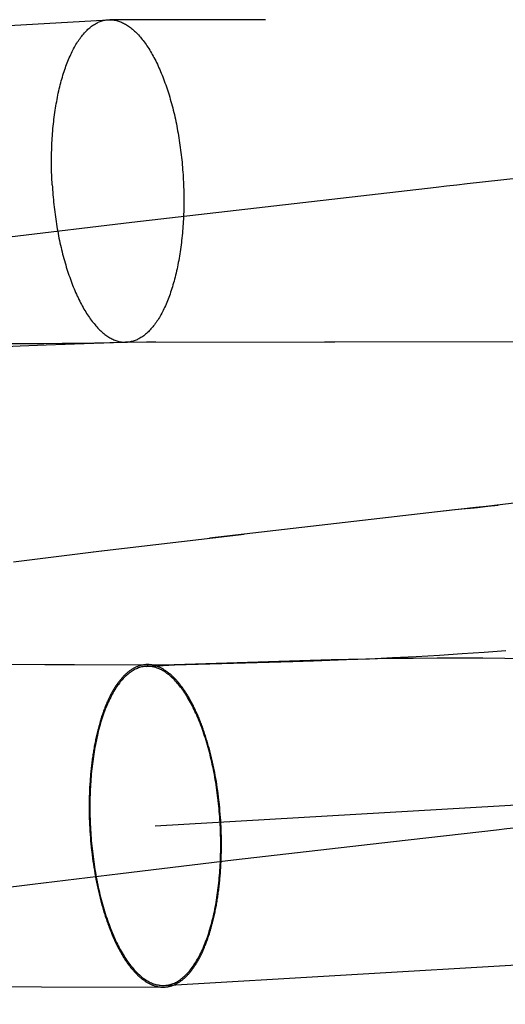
# Model space of a CAD drawing. Header units: inches. Extents: x 0 to 215, y 0 to 139.
# Tile 77 of 112: x 125.853 to 125.9116, y 48.9383 to 49.0572. Entities that reach past the tile are written whole.
import ezdxf

# ---------------------------------------------------------------- set-up
doc = ezdxf.new("R2010")
doc.units = ezdxf.units.IN
doc.header["$LTSCALE"] = 11.804375
doc.header["$MEASUREMENT"] = 0
doc.linetypes.add('HIDDEN', pattern=[0.2, 0.1, -0.1])
doc.layers.add('DEFAULT_2', color=8, linetype='HIDDEN')

msp = doc.modelspace()

# ---------------------------------------------------------------- linework, layer by layer
at = {"layer": 'DEFAULT_2', "color": 8, "linetype": 'HIDDEN'}
for p, q in [((125.90139, 50.74674), (125.90139, 47.27758)), ((125.37478, 49.02864), (125.86366, 49.05717)), ((125.86366, 49.05717), (125.86385, 49.05718)), ((125.86611, 49.05718), (125.86385, 49.05718)), ((125.88265, 49.05718), (125.86611, 49.05718)), ((125.86649, 49.03269), (125.85172, 49.03092)), ((125.85147, 49.01808), (125.85383, 49.01808)), ((125.85383, 49.01808), (125.85588, 49.01809)), ((125.85588, 49.01809), (125.85809, 49.01811)), ((125.86074, 49.01806), (125.85617, 49.01789)), ((125.85809, 49.01811), (125.86019, 49.01814)), ((125.86019, 49.01814), (125.86567, 49.01824)), ((125.86548, 49.01822), (125.86074, 49.01806)), ((125.86576, 49.01823), (125.86548, 49.01822)), ((125.86567, 49.01824), (125.86583, 49.01825)), ((125.86574, 49.01823), (125.95692, 49.01844)), ((125.86574, 49.01823), (125.86593, 49.01824)), ((125.86586, 49.01824), (125.86578, 49.01823)), ((125.86591, 49.01824), (125.86587, 49.01824)), ((125.86593, 49.01824), (125.86592, 49.01824)), ((125.86593, 49.01825), (125.86598, 49.01824)), ((125.86941, 49.01824), (125.86826, 49.01824)), ((125.891, 49.01826), (125.88977, 49.01826)), ((125.85302, 49.01776), (125.84975, 49.01761)), ((125.85617, 49.01789), (125.85302, 49.01776)), ((125.86183, 48.99293), (125.88006, 48.99507)), ((125.85223, 48.99174), (125.86286, 48.99304)), ((125.86934, 48.95984), (126.40722, 48.99123)), ((125.89475, 48.97998), (125.89058, 48.97988)), ((125.89244, 48.97992), (125.89519, 48.98003)), ((125.8976, 48.98004), (125.89475, 48.97998)), ((125.89519, 48.98003), (125.89799, 48.98016)), ((125.90049, 48.98007), (125.8976, 48.98004)), ((125.89799, 48.98016), (125.90083, 48.98031)), ((125.90337, 48.98009), (125.90049, 48.98007)), ((125.90083, 48.98031), (125.90364, 48.98047)), ((125.90618, 48.9801), (125.90337, 48.98009)), ((125.90364, 48.98047), (125.90639, 48.98064)), ((125.90891, 48.98009), (125.90618, 48.9801)), ((125.90639, 48.98064), (125.90907, 48.98083)), ((125.91154, 48.98006), (125.90891, 48.98009)), ((125.90907, 48.98083), (125.91167, 48.98102)), ((125.91407, 48.98002), (125.91154, 48.98006)), ((125.84628, 48.9794), (125.85957, 48.97934)), ((125.856, 48.97934), (125.87166, 48.9793)), ((125.86822, 48.9791), (125.87166, 48.9793)), ((125.87166, 48.9793), (125.87162, 48.9793)), ((125.89058, 48.97988), (125.87166, 48.9793)), ((125.87166, 48.9793), (125.88593, 48.97969)), ((125.88593, 48.97969), (125.88846, 48.97977)), ((125.88846, 48.97977), (125.89244, 48.97992)), ((125.87047, 48.94058), (126.40834, 48.97197)), ((125.87651, 48.96629), (125.87644, 48.96665)), ((125.87658, 48.96593), (125.87651, 48.96629)), ((125.87664, 48.96557), (125.87658, 48.96593)), ((125.86141, 48.96449), (125.86139, 48.96412)), ((125.86143, 48.96486), (125.86141, 48.96449)), ((125.86146, 48.96523), (125.86143, 48.96486)), ((125.87671, 48.9652), (125.87664, 48.96557)), ((125.87677, 48.96483), (125.87671, 48.9652)), ((125.87682, 48.96446), (125.87677, 48.96483)), ((125.86137, 48.96337), (125.86136, 48.963)), ((125.86138, 48.96375), (125.86137, 48.96337)), ((125.86139, 48.96412), (125.86138, 48.96375)), ((125.87688, 48.96409), (125.87682, 48.96446)), ((125.87693, 48.96372), (125.87688, 48.96409)), ((125.87697, 48.96334), (125.87693, 48.96372)), ((125.86136, 48.963), (125.86135, 48.96262)), ((125.86135, 48.96262), (125.86135, 48.96224)), ((125.86135, 48.96224), (125.86135, 48.96186)), ((125.87708, 48.9624), (125.87704, 48.96277)), ((125.87712, 48.96202), (125.87708, 48.9624)), ((125.86135, 48.96186), (125.86136, 48.96148)), ((125.86136, 48.96148), (125.86136, 48.9611)), ((125.86136, 48.9611), (125.86137, 48.96072)), ((125.87715, 48.96164), (125.87712, 48.96202)), ((125.87718, 48.96126), (125.87715, 48.96164)), ((125.87721, 48.96087), (125.87718, 48.96126)), ((125.86137, 48.96072), (125.86139, 48.96033)), ((125.86139, 48.96033), (125.8614, 48.95995)), ((125.8614, 48.95995), (125.86142, 48.95957)), ((125.87724, 48.96049), (125.87721, 48.96087)), ((125.87726, 48.96011), (125.87724, 48.96049)), ((125.87728, 48.95973), (125.87726, 48.96011)), ((125.86142, 48.95957), (125.86144, 48.95919)), ((125.86144, 48.95919), (125.86147, 48.9588)), ((125.86147, 48.9588), (125.8615, 48.95842)), ((125.8773, 48.95935), (125.87728, 48.95973)), ((125.87731, 48.95896), (125.8773, 48.95935)), ((125.87732, 48.95858), (125.87731, 48.95896)), ((125.87733, 48.9582), (125.87732, 48.95858)), ((125.8615, 48.95842), (125.86153, 48.95804)), ((125.86153, 48.95804), (125.86156, 48.95766)), ((125.86156, 48.95766), (125.8616, 48.95728)), ((125.87733, 48.95782), (125.87733, 48.9582)), ((125.87733, 48.95744), (125.87733, 48.95782)), ((125.87733, 48.95706), (125.87733, 48.95744)), ((125.8788, 48.95573), (125.89809, 48.95795)), ((125.8616, 48.95728), (125.86164, 48.9569)), ((125.86171, 48.95634), (125.86176, 48.95596)), ((125.8773, 48.95593), (125.87731, 48.95631)), ((125.87731, 48.95631), (125.87732, 48.95668)), ((125.87732, 48.95668), (125.87733, 48.95706)), ((125.86176, 48.95596), (125.86181, 48.95559)), ((125.86181, 48.95559), (125.86186, 48.95522)), ((125.86186, 48.95522), (125.86192, 48.95485)), ((125.86514, 48.95411), (125.8788, 48.95573)), ((125.87725, 48.95481), (125.87727, 48.95518)), ((125.87727, 48.95518), (125.87729, 48.95556)), ((125.87729, 48.95556), (125.8773, 48.95593)), ((125.8545, 48.95281), (125.86514, 48.95411)), ((125.86192, 48.95485), (125.86198, 48.95448)), ((125.86198, 48.95448), (125.86204, 48.95411)), ((125.86204, 48.95411), (125.8621, 48.95375)), ((125.87723, 48.95445), (125.87725, 48.95481)), ((125.84563, 48.95169), (125.8545, 48.95281)), ((125.8621, 48.95375), (125.86217, 48.95338)), ((125.86217, 48.95338), (125.86224, 48.95303)), ((125.84606, 48.94049), (125.8556, 48.94042)), ((125.8556, 48.94042), (125.87029, 48.94037))]:
    msp.add_line(p, q, dxfattribs=at)
for points in [[(125.85689, 49.03725), (125.85687, 49.03755), (125.85686, 49.03784), (125.85684, 49.03814), (125.85683, 49.03844), (125.85682, 49.03874), (125.85682, 49.03904), (125.85681, 49.03934), (125.85681, 49.03964), (125.85681, 49.03994), (125.85681, 49.04024), (125.85681, 49.04053), (125.85681, 49.04083), (125.85682, 49.04113), (125.85683, 49.04142), (125.85684, 49.04171), (125.85685, 49.04201), (125.85686, 49.0423), (125.85688, 49.04259), (125.8569, 49.04288), (125.85692, 49.04317), (125.85694, 49.04346), (125.85696, 49.04374), (125.85698, 49.04403), (125.85701, 49.04431), (125.85704, 49.04459), (125.85707, 49.04487), (125.8571, 49.04515), (125.85714, 49.04542), (125.85717, 49.0457), (125.85721, 49.04597), (125.85725, 49.04624), (125.85729, 49.04651), (125.85733, 49.04678), (125.85738, 49.04704), (125.85743, 49.0473), (125.85747, 49.04756), (125.85752, 49.04782), (125.85758, 49.04807), (125.85763, 49.04833), (125.85768, 49.04858), (125.85774, 49.04883), (125.8578, 49.04907), (125.85786, 49.04931), (125.85792, 49.04955), (125.85799, 49.04979), (125.85805, 49.05002), (125.85812, 49.05025), (125.85819, 49.05048), (125.85826, 49.05071), (125.85833, 49.05093), (125.8584, 49.05115), (125.85848, 49.05136), (125.85855, 49.05157), (125.85863, 49.05178), (125.85871, 49.05199), (125.85879, 49.05219), (125.85887, 49.05239), (125.85895, 49.05258), (125.85904, 49.05278), (125.85912, 49.05296), (125.85921, 49.05315), (125.8593, 49.05333), (125.85939, 49.05351), (125.85948, 49.05368), (125.85957, 49.05385), (125.85967, 49.05401), (125.85976, 49.05418), (125.85986, 49.05433), (125.85996, 49.05449), (125.86005, 49.05464), (125.86015, 49.05479), (125.86025, 49.05493), (125.86036, 49.05507), (125.86046, 49.0552), (125.86056, 49.05533), (125.86067, 49.05545), (125.86077, 49.05558), (125.86088, 49.05569), (125.86099, 49.05581), (125.8611, 49.05591), (125.86121, 49.05602), (125.86132, 49.05612), (125.86143, 49.05621), (125.86154, 49.0563), (125.86165, 49.05639), (125.86177, 49.05647), (125.86188, 49.05655), (125.86199, 49.05662), (125.86211, 49.05669), (125.86223, 49.05676), (125.86234, 49.05682), (125.86246, 49.05687), (125.86258, 49.05692), (125.8627, 49.05697), (125.86282, 49.05701), (125.86294, 49.05705), (125.86306, 49.05708), (125.86318, 49.05711), (125.8633, 49.05713), (125.86342, 49.05715), (125.86354, 49.05716), (125.86366, 49.05717)], [(125.86385, 49.05718), (125.8639, 49.05718), (125.86403, 49.05717), (125.86415, 49.05717), (125.86427, 49.05715), (125.86439, 49.05713), (125.86452, 49.05711), (125.86464, 49.05708), (125.86476, 49.05705), (125.86489, 49.05701), (125.86501, 49.05697), (125.86513, 49.05693), (125.86526, 49.05688), (125.86538, 49.05682), (125.8655, 49.05676), (125.86562, 49.0567), (125.86575, 49.05663), (125.86587, 49.05656), (125.86599, 49.05648), (125.86611, 49.0564), (125.86623, 49.05631), (125.86635, 49.05622), (125.86647, 49.05613), (125.86659, 49.05603), (125.86671, 49.05592), (125.86683, 49.05581), (125.86695, 49.0557), (125.86707, 49.05558), (125.86719, 49.05546), (125.8673, 49.05534), (125.86742, 49.05521), (125.86754, 49.05508), (125.86765, 49.05494), (125.86777, 49.0548), (125.86788, 49.05465), (125.86799, 49.0545), (125.86811, 49.05435), (125.86822, 49.05419), (125.86833, 49.05403), (125.86844, 49.05386), (125.86855, 49.05369), (125.86866, 49.05352), (125.86876, 49.05334), (125.86887, 49.05316), (125.86897, 49.05298), (125.86908, 49.05279), (125.86918, 49.0526), (125.86928, 49.0524), (125.86939, 49.05221), (125.86949, 49.052), (125.86959, 49.0518), (125.86968, 49.05159), (125.86978, 49.05138), (125.86988, 49.05116), (125.86997, 49.05094), (125.87006, 49.05072), (125.87016, 49.0505), (125.87025, 49.05027), (125.87034, 49.05004), (125.87042, 49.04981), (125.87051, 49.04957), (125.8706, 49.04933), (125.87068, 49.04909), (125.87076, 49.04884), (125.87084, 49.0486), (125.87092, 49.04835), (125.871, 49.04809), (125.87108, 49.04784), (125.87115, 49.04758), (125.87123, 49.04732), (125.8713, 49.04706), (125.87137, 49.0468), (125.87144, 49.04653), (125.87151, 49.04626), (125.87157, 49.04599), (125.87164, 49.04572), (125.8717, 49.04545), (125.87176, 49.04517), (125.87182, 49.04489), (125.87188, 49.04461), (125.87193, 49.04433), (125.87199, 49.04405), (125.87204, 49.04376), (125.87209, 49.04348), (125.87214, 49.04319), (125.87219, 49.0429), (125.87224, 49.04261), (125.87228, 49.04232), (125.87232, 49.04203), (125.87236, 49.04174), (125.8724, 49.04144), (125.87244, 49.04115), (125.87247, 49.04085), (125.87251, 49.04056), (125.87254, 49.04026), (125.87257, 49.03996), (125.87259, 49.03966), (125.87262, 49.03937), (125.87264, 49.03907), (125.87267, 49.03877), (125.87269, 49.03847), (125.87271, 49.03817)], [(125.93562, 49.04061), (125.9158, 49.03835), (125.91455, 49.03821), (125.91329, 49.03806), (125.90701, 49.03735)], [(125.85689, 49.03725), (125.85691, 49.03695), (125.85693, 49.03665), (125.85695, 49.03635), (125.85697, 49.03605), (125.857, 49.03575), (125.85703, 49.03545), (125.85706, 49.03515), (125.85709, 49.03486), (125.85712, 49.03456), (125.85716, 49.03426), (125.85719, 49.03397), (125.85723, 49.03368), (125.85727, 49.03338), (125.85731, 49.03309), (125.85736, 49.0328), (125.8574, 49.03251), (125.85745, 49.03222), (125.8575, 49.03194), (125.85755, 49.03165), (125.8576, 49.03137), (125.85766, 49.03108), (125.85771, 49.0308), (125.85777, 49.03052), (125.85783, 49.03024), (125.85789, 49.02997), (125.85796, 49.02969), (125.85802, 49.02942), (125.85809, 49.02915), (125.85815, 49.02888), (125.85822, 49.02862), (125.85829, 49.02835), (125.85837, 49.02809), (125.85844, 49.02783), (125.85852, 49.02757), (125.85859, 49.02732), (125.85867, 49.02707), (125.85875, 49.02682), (125.85883, 49.02657), (125.85891, 49.02632), (125.859, 49.02608), (125.85908, 49.02584), (125.85917, 49.02561), (125.85926, 49.02537), (125.85935, 49.02514), (125.85944, 49.02492), (125.85953, 49.02469), (125.85962, 49.02447), (125.85972, 49.02425), (125.85981, 49.02404), (125.85991, 49.02382), (125.86001, 49.02362), (125.86011, 49.02341), (125.86021, 49.02321), (125.86031, 49.02301), (125.86041, 49.02281), (125.86051, 49.02262), (125.86062, 49.02244), (125.86072, 49.02225), (125.86083, 49.02207), (125.86094, 49.02189), (125.86105, 49.02172), (125.86115, 49.02155), (125.86126, 49.02139), (125.86138, 49.02122), (125.86149, 49.02107), (125.8616, 49.02091), (125.86171, 49.02076), (125.86183, 49.02062), (125.86194, 49.02048), (125.86206, 49.02034), (125.86217, 49.0202), (125.86229, 49.02008), (125.86241, 49.01995), (125.86252, 49.01983), (125.86264, 49.01971), (125.86276, 49.0196), (125.86288, 49.01949), (125.863, 49.01939), (125.86312, 49.01929), (125.86324, 49.01919), (125.86336, 49.0191), (125.86348, 49.01902), (125.8636, 49.01893), (125.86372, 49.01886), (125.86385, 49.01878), (125.86397, 49.01872), (125.86409, 49.01865), (125.86421, 49.01859), (125.86434, 49.01854), (125.86446, 49.01849), (125.86458, 49.01844), (125.86471, 49.0184), (125.86483, 49.01836), (125.86495, 49.01833), (125.86508, 49.0183), (125.8652, 49.01828), (125.86532, 49.01826), (125.86544, 49.01825), (125.86557, 49.01824), (125.86569, 49.01824), (125.86574, 49.01823)], [(125.87271, 49.03817), (125.87272, 49.03787), (125.87274, 49.03757), (125.87275, 49.03727), (125.87276, 49.03697), (125.87277, 49.03667), (125.87278, 49.03637), (125.87278, 49.03607), (125.87278, 49.03577), (125.87279, 49.03547), (125.87279, 49.03518), (125.87278, 49.03488), (125.87278, 49.03458), (125.87277, 49.03429), (125.87277, 49.03399), (125.87276, 49.0337), (125.87274, 49.03341), (125.87273, 49.03311), (125.87271, 49.03282), (125.8727, 49.03253), (125.87268, 49.03225), (125.87266, 49.03196), (125.87263, 49.03167), (125.87261, 49.03139), (125.87258, 49.03111), (125.87255, 49.03082), (125.87252, 49.03054), (125.87249, 49.03027), (125.87246, 49.02999), (125.87242, 49.02972), (125.87238, 49.02944), (125.87234, 49.02917), (125.8723, 49.0289), (125.87226, 49.02864), (125.87221, 49.02837), (125.87217, 49.02811), (125.87212, 49.02785), (125.87207, 49.02759), (125.87202, 49.02734), (125.87196, 49.02709), (125.87191, 49.02684), (125.87185, 49.02659), (125.87179, 49.02634), (125.87173, 49.0261), (125.87167, 49.02586), (125.87161, 49.02563), (125.87154, 49.02539), (125.87147, 49.02516), (125.87141, 49.02493), (125.87134, 49.02471), (125.87127, 49.02449), (125.87119, 49.02427), (125.87112, 49.02405), (125.87104, 49.02384), (125.87096, 49.02363), (125.87089, 49.02343), (125.8708, 49.02322), (125.87072, 49.02303), (125.87064, 49.02283), (125.87056, 49.02264), (125.87047, 49.02245), (125.87038, 49.02227), (125.87029, 49.02208), (125.8702, 49.02191), (125.87011, 49.02173), (125.87002, 49.02156), (125.86993, 49.0214), (125.86983, 49.02124), (125.86973, 49.02108), (125.86964, 49.02092), (125.86954, 49.02077), (125.86944, 49.02063), (125.86934, 49.02049), (125.86924, 49.02035), (125.86913, 49.02021), (125.86903, 49.02009), (125.86893, 49.01996), (125.86882, 49.01984), (125.86871, 49.01972), (125.86861, 49.01961), (125.8685, 49.0195), (125.86839, 49.0194), (125.86828, 49.0193), (125.86817, 49.0192), (125.86805, 49.01911), (125.86794, 49.01902), (125.86783, 49.01894), (125.86771, 49.01886), (125.8676, 49.01879), (125.86748, 49.01872), (125.86737, 49.01866), (125.86725, 49.0186), (125.86713, 49.01854), (125.86701, 49.01849), (125.8669, 49.01844), (125.86678, 49.0184), (125.86666, 49.01837), (125.86654, 49.01833), (125.86642, 49.01831), (125.8663, 49.01828), (125.86618, 49.01826), (125.86605, 49.01825), (125.86593, 49.01824)], [(125.90701, 49.03735), (125.90576, 49.03721), (125.9045, 49.03707), (125.90324, 49.03692), (125.86649, 49.03269)], [(125.86583, 49.01825), (125.86589, 49.01825), (125.86591, 49.01825)], [(125.91703, 48.9993), (125.90929, 48.99842), (125.90804, 48.99828), (125.90201, 48.99759)], [(125.90678, 48.99813), (125.90552, 48.99799), (125.87589, 48.99459)], [(125.907, 48.99816), (125.90825, 48.9983), (125.90951, 48.99844), (125.91076, 48.99858)], [(125.86822, 48.9791), (125.86808, 48.97909), (125.86795, 48.97908), (125.86782, 48.97905), (125.86769, 48.97903), (125.86756, 48.97899), (125.86743, 48.97896), (125.8673, 48.97891), (125.86717, 48.97886), (125.86705, 48.97881), (125.86692, 48.97875), (125.86679, 48.97869), (125.86666, 48.97862), (125.86654, 48.97854), (125.86642, 48.97846), (125.86629, 48.97837), (125.86617, 48.97828), (125.86605, 48.97818), (125.86593, 48.97808), (125.86581, 48.97797), (125.86569, 48.97786), (125.86557, 48.97774), (125.86545, 48.97762), (125.86534, 48.97749), (125.86522, 48.97736), (125.86511, 48.97722), (125.865, 48.97708), (125.86489, 48.97693), (125.86478, 48.97678), (125.86467, 48.97662), (125.86456, 48.97646), (125.86445, 48.97629), (125.86435, 48.97612), (125.86425, 48.97594), (125.86415, 48.97576), (125.86405, 48.97558), (125.86395, 48.97539), (125.86385, 48.97519), (125.86376, 48.975), (125.86366, 48.97479), (125.86357, 48.97458), (125.86348, 48.97437), (125.86339, 48.97416), (125.8633, 48.97394), (125.86322, 48.97371), (125.86313, 48.97349), (125.86305, 48.97325), (125.86297, 48.97302), (125.86289, 48.97278), (125.86282, 48.97254), (125.86274, 48.97229), (125.86267, 48.97204), (125.8626, 48.97179), (125.86253, 48.97153), (125.86246, 48.97127), (125.8624, 48.97101), (125.86234, 48.97074), (125.86228, 48.97047), (125.86222, 48.9702), (125.86216, 48.96992), (125.86211, 48.96964), (125.86205, 48.96936), (125.862, 48.96907), (125.86195, 48.96879), (125.86191, 48.9685), (125.86186, 48.96821), (125.86182, 48.96791), (125.86178, 48.96762), (125.86174, 48.96732), (125.86171, 48.96702), (125.86167, 48.96671), (125.86164, 48.96641), (125.86161, 48.9661), (125.86159, 48.96579), (125.86156, 48.96548), (125.86154, 48.96517), (125.86152, 48.96486), (125.8615, 48.96454), (125.86148, 48.96423), (125.86147, 48.96391), (125.86146, 48.96359), (125.86145, 48.96327), (125.86144, 48.96295), (125.86144, 48.96263), (125.86144, 48.9623), (125.86144, 48.96198), (125.86144, 48.96166), (125.86144, 48.96133), (125.86145, 48.96101), (125.86146, 48.96068), (125.86147, 48.96036), (125.86148, 48.96003), (125.8615, 48.95971), (125.86152, 48.95938)], [(125.8684, 48.97931), (125.86836, 48.97931), (125.86828, 48.97931), (125.8682, 48.97931), (125.86813, 48.9793), (125.86805, 48.97929), (125.86797, 48.97928), (125.8679, 48.97927), (125.86782, 48.97926), (125.86774, 48.97925), (125.86766, 48.97923), (125.86759, 48.97921), (125.86751, 48.97919), (125.86744, 48.97917), (125.86736, 48.97914), (125.86728, 48.97912), (125.86721, 48.97909), (125.86713, 48.97906), (125.86706, 48.97903), (125.86698, 48.97899), (125.86691, 48.97896), (125.86683, 48.97892), (125.86676, 48.97888), (125.86668, 48.97884), (125.86661, 48.9788), (125.86654, 48.97876), (125.86646, 48.97871), (125.86639, 48.97866), (125.86632, 48.97861), (125.86624, 48.97856), (125.86617, 48.97851), (125.8661, 48.97845), (125.86603, 48.97839), (125.86596, 48.97833), (125.86589, 48.97827), (125.86582, 48.97821), (125.86575, 48.97815), (125.86568, 48.97808), (125.86561, 48.97801), (125.86554, 48.97794), (125.86547, 48.97787), (125.8654, 48.9778), (125.86533, 48.97772), (125.86526, 48.97765), (125.8652, 48.97757), (125.86513, 48.97749), (125.86506, 48.97741), (125.865, 48.97732), (125.86493, 48.97724), (125.86487, 48.97715), (125.8648, 48.97706), (125.86474, 48.97697), (125.86467, 48.97688), (125.86461, 48.97679), (125.86455, 48.9767), (125.86449, 48.9766), (125.86442, 48.9765), (125.86436, 48.9764), (125.8643, 48.9763), (125.86424, 48.9762), (125.86418, 48.97609), (125.86412, 48.97599), (125.86406, 48.97588), (125.864, 48.97577), (125.86394, 48.97566), (125.86389, 48.97555), (125.86383, 48.97543), (125.86377, 48.97532), (125.86372, 48.9752), (125.86366, 48.97508), (125.86361, 48.97496), (125.86355, 48.97484), (125.8635, 48.97472), (125.86345, 48.97459), (125.86339, 48.97447), (125.86334, 48.97434), (125.86329, 48.97421), (125.86324, 48.97408), (125.86319, 48.97395), (125.86314, 48.97382), (125.86309, 48.97369), (125.86304, 48.97355), (125.86299, 48.97342), (125.86295, 48.97328), (125.8629, 48.97314), (125.86285, 48.973), (125.86281, 48.97286), (125.86276, 48.97271), (125.86272, 48.97257), (125.86267, 48.97243), (125.86263, 48.97228), (125.86259, 48.97213), (125.86255, 48.97198), (125.86251, 48.97183), (125.86247, 48.97168), (125.86243, 48.97153), (125.86239, 48.97138), (125.86235, 48.97122), (125.86231, 48.97107), (125.86228, 48.97091), (125.86224, 48.97075), (125.8622, 48.97059), (125.86217, 48.97043), (125.86213, 48.97027), (125.8621, 48.97011), (125.86207, 48.96995), (125.86204, 48.96978), (125.862, 48.96962), (125.86197, 48.96945), (125.86194, 48.96928), (125.86191, 48.96912), (125.86189, 48.96895), (125.86186, 48.96878), (125.86183, 48.96861), (125.8618, 48.96844), (125.86178, 48.96827), (125.86175, 48.96809), (125.86173, 48.96792), (125.86171, 48.96775), (125.86168, 48.96757), (125.86166, 48.96739), (125.86164, 48.96722), (125.86162, 48.96704), (125.8616, 48.96686), (125.86158, 48.96668), (125.86156, 48.9665), (125.86154, 48.96632), (125.86153, 48.96614), (125.86151, 48.96596), (125.8615, 48.96578), (125.86148, 48.9656), (125.86146, 48.96523)], [(125.87717, 48.9603), (125.87715, 48.96062), (125.87712, 48.96095), (125.8771, 48.96127), (125.87707, 48.9616), (125.87704, 48.96192), (125.87701, 48.96224), (125.87698, 48.96256), (125.87694, 48.96289), (125.87691, 48.96321), (125.87687, 48.96353), (125.87682, 48.96385), (125.87678, 48.96416), (125.87673, 48.96448), (125.87669, 48.9648), (125.87664, 48.96511), (125.87658, 48.96542), (125.87653, 48.96573), (125.87647, 48.96604), (125.87641, 48.96635), (125.87635, 48.96665), (125.87629, 48.96696), (125.87622, 48.96726), (125.87616, 48.96756), (125.87609, 48.96785), (125.87602, 48.96815), (125.87595, 48.96844), (125.87587, 48.96873), (125.8758, 48.96902), (125.87572, 48.9693), (125.87564, 48.96959), (125.87556, 48.96987), (125.87547, 48.97014), (125.87539, 48.97042), (125.8753, 48.97069), (125.87521, 48.97095), (125.87512, 48.97122), (125.87503, 48.97148), (125.87494, 48.97174), (125.87484, 48.97199), (125.87474, 48.97224), (125.87465, 48.97249), (125.87455, 48.97273), (125.87445, 48.97297), (125.87434, 48.97321), (125.87424, 48.97344), (125.87413, 48.97367), (125.87403, 48.97389), (125.87392, 48.97411), (125.87381, 48.97433), (125.8737, 48.97454), (125.87359, 48.97475), (125.87347, 48.97496), (125.87336, 48.97516), (125.87324, 48.97535), (125.87313, 48.97554), (125.87301, 48.97573), (125.87289, 48.97591), (125.87277, 48.97609), (125.87265, 48.97626), (125.87253, 48.97643), (125.8724, 48.97659), (125.87228, 48.97675), (125.87216, 48.9769), (125.87203, 48.97705), (125.8719, 48.9772), (125.87178, 48.97733), (125.87165, 48.97747), (125.87152, 48.9776), (125.87139, 48.97772), (125.87126, 48.97784), (125.87114, 48.97795), (125.871, 48.97806), (125.87087, 48.97816), (125.87074, 48.97826), (125.87061, 48.97835), (125.87048, 48.97844), (125.87035, 48.97852), (125.87021, 48.9786), (125.87008, 48.97867), (125.86995, 48.97874), (125.86982, 48.9788), (125.86968, 48.97885), (125.86955, 48.9789), (125.86941, 48.97895), (125.86928, 48.97899), (125.86915, 48.97902), (125.86901, 48.97905), (125.86888, 48.97907), (125.86875, 48.97909), (125.86861, 48.9791), (125.86848, 48.97911), (125.86835, 48.97911), (125.86822, 48.9791)], [(125.87644, 48.96665), (125.8764, 48.96683), (125.87637, 48.96701), (125.87633, 48.96719), (125.87629, 48.96736), (125.87625, 48.96754), (125.87621, 48.96772), (125.87617, 48.96789), (125.87613, 48.96806), (125.87609, 48.96824), (125.87605, 48.96841), (125.876, 48.96858), (125.87596, 48.96875), (125.87592, 48.96892), (125.87587, 48.96909), (125.87583, 48.96926), (125.87578, 48.96942), (125.87573, 48.96959), (125.87569, 48.96975), (125.87564, 48.96992), (125.87559, 48.97008), (125.87554, 48.97024), (125.87549, 48.9704), (125.87544, 48.97056), (125.87539, 48.97072), (125.87534, 48.97088), (125.87529, 48.97104), (125.87523, 48.97119), (125.87518, 48.97135), (125.87513, 48.9715), (125.87507, 48.97166), (125.87502, 48.97181), (125.87496, 48.97196), (125.87491, 48.97211), (125.87485, 48.97225), (125.87479, 48.9724), (125.87473, 48.97255), (125.87468, 48.97269), (125.87462, 48.97283), (125.87456, 48.97297), (125.8745, 48.97312), (125.87444, 48.97325), (125.87438, 48.97339), (125.87432, 48.97353), (125.87425, 48.97366), (125.87419, 48.9738), (125.87413, 48.97393), (125.87407, 48.97406), (125.874, 48.97419), (125.87394, 48.97432), (125.87388, 48.97445), (125.87381, 48.97457), (125.87375, 48.9747), (125.87368, 48.97482), (125.87361, 48.97494), (125.87355, 48.97506), (125.87348, 48.97518), (125.87341, 48.9753), (125.87335, 48.97541), (125.87328, 48.97553), (125.87321, 48.97564), (125.87314, 48.97575), (125.87307, 48.97586), (125.873, 48.97597), (125.87293, 48.97607), (125.87286, 48.97618), (125.87279, 48.97628), (125.87272, 48.97638), (125.87265, 48.97648), (125.87258, 48.97658), (125.8725, 48.97668), (125.87243, 48.97677), (125.87236, 48.97687), (125.87229, 48.97696), (125.87221, 48.97705), (125.87214, 48.97714), (125.87207, 48.97723), (125.87199, 48.97731), (125.87192, 48.97739), (125.87184, 48.97748), (125.87177, 48.97756), (125.8717, 48.97763), (125.87162, 48.97771), (125.87155, 48.97779), (125.87147, 48.97786), (125.87139, 48.97793), (125.87132, 48.978), (125.87124, 48.97807), (125.87117, 48.97814), (125.87109, 48.9782), (125.87101, 48.97826), (125.87094, 48.97832), (125.87086, 48.97838), (125.87078, 48.97844), (125.8707, 48.9785), (125.87063, 48.97855), (125.87055, 48.9786), (125.87047, 48.97865), (125.87039, 48.9787), (125.87032, 48.97875), (125.87024, 48.97879), (125.87016, 48.97883), (125.87008, 48.97888), (125.87, 48.97892), (125.86993, 48.97895), (125.86985, 48.97899), (125.86977, 48.97902), (125.86969, 48.97905), (125.86961, 48.97908), (125.86953, 48.97911), (125.86946, 48.97914), (125.86938, 48.97916), (125.8693, 48.97919), (125.86922, 48.97921), (125.86914, 48.97923), (125.86906, 48.97924), (125.86899, 48.97926), (125.86891, 48.97927), (125.86883, 48.97928), (125.86875, 48.97929), (125.86867, 48.9793), (125.86859, 48.97931), (125.86852, 48.97931), (125.86844, 48.97931), (125.8684, 48.97931)], [(125.87704, 48.96277), (125.87702, 48.96296), (125.87697, 48.96334)], [(125.87047, 48.94058), (125.8706, 48.94059), (125.87073, 48.9406), (125.87086, 48.94062), (125.87099, 48.94065), (125.87112, 48.94068), (125.87125, 48.94072), (125.87138, 48.94077), (125.87151, 48.94081), (125.87164, 48.94087), (125.87176, 48.94093), (125.87189, 48.94099), (125.87202, 48.94106), (125.87214, 48.94114), (125.87227, 48.94122), (125.87239, 48.94131), (125.87251, 48.9414), (125.87264, 48.9415), (125.87276, 48.9416), (125.87288, 48.9417), (125.873, 48.94182), (125.87311, 48.94193), (125.87323, 48.94206), (125.87335, 48.94219), (125.87346, 48.94232), (125.87357, 48.94246), (125.87369, 48.9426), (125.8738, 48.94275), (125.87391, 48.9429), (125.87401, 48.94306), (125.87412, 48.94322), (125.87423, 48.94339), (125.87433, 48.94356), (125.87443, 48.94373), (125.87454, 48.94392), (125.87464, 48.9441), (125.87473, 48.94429), (125.87483, 48.94448), (125.87493, 48.94468), (125.87502, 48.94489), (125.87511, 48.94509), (125.8752, 48.94531), (125.87529, 48.94552), (125.87538, 48.94574), (125.87546, 48.94597), (125.87555, 48.94619), (125.87563, 48.94642), (125.87571, 48.94666), (125.87579, 48.9469), (125.87586, 48.94714), (125.87594, 48.94739), (125.87601, 48.94764), (125.87608, 48.94789), (125.87615, 48.94815), (125.87622, 48.94841), (125.87628, 48.94867), (125.87635, 48.94894), (125.87641, 48.94921), (125.87647, 48.94948), (125.87652, 48.94976), (125.87658, 48.95004), (125.87663, 48.95032), (125.87668, 48.9506), (125.87673, 48.95089), (125.87678, 48.95118), (125.87682, 48.95147), (125.87686, 48.95177), (125.8769, 48.95206), (125.87694, 48.95236), (125.87698, 48.95266), (125.87701, 48.95297), (125.87704, 48.95327), (125.87707, 48.95358), (125.8771, 48.95389), (125.87712, 48.9542), (125.87714, 48.95451), (125.87716, 48.95482), (125.87718, 48.95514), (125.8772, 48.95545), (125.87721, 48.95577), (125.87722, 48.95609), (125.87723, 48.95641), (125.87724, 48.95673), (125.87724, 48.95705), (125.87725, 48.95737), (125.87725, 48.9577), (125.87724, 48.95802), (125.87724, 48.95835), (125.87723, 48.95867), (125.87722, 48.95899), (125.87721, 48.95932), (125.8772, 48.95965), (125.87718, 48.95997), (125.87717, 48.9603)], [(125.89809, 48.95795), (125.91053, 48.95937), (125.91178, 48.95951), (125.91304, 48.95965), (125.91429, 48.95979)], [(125.86152, 48.95938), (125.86154, 48.95906), (125.86156, 48.95873), (125.86158, 48.95841), (125.86161, 48.95808), (125.86164, 48.95776), (125.86167, 48.95744), (125.8617, 48.95711), (125.86174, 48.95679), (125.86178, 48.95647), (125.86182, 48.95615), (125.86186, 48.95583), (125.8619, 48.95551), (125.86195, 48.9552), (125.862, 48.95488), (125.86205, 48.95457), (125.8621, 48.95426), (125.86215, 48.95395), (125.86221, 48.95364), (125.86227, 48.95333), (125.86233, 48.95303), (125.86239, 48.95272), (125.86246, 48.95242), (125.86252, 48.95212), (125.86259, 48.95182), (125.86266, 48.95153), (125.86274, 48.95124), (125.86281, 48.95095), (125.86289, 48.95066), (125.86296, 48.95037), (125.86304, 48.95009), (125.86313, 48.94981), (125.86321, 48.94954), (125.86329, 48.94926), (125.86338, 48.94899), (125.86347, 48.94872), (125.86356, 48.94846), (125.86365, 48.9482), (125.86375, 48.94794), (125.86384, 48.94769), (125.86394, 48.94744), (125.86404, 48.94719), (125.86414, 48.94695), (125.86424, 48.94671), (125.86434, 48.94647), (125.86444, 48.94624), (125.86455, 48.94601), (125.86466, 48.94578), (125.86476, 48.94556), (125.86487, 48.94535), (125.86498, 48.94514), (125.8651, 48.94493), (125.86521, 48.94472), (125.86532, 48.94452), (125.86544, 48.94433), (125.86556, 48.94414), (125.86567, 48.94395), (125.86579, 48.94377), (125.86591, 48.94359), (125.86603, 48.94342), (125.86616, 48.94325), (125.86628, 48.94309), (125.8664, 48.94293), (125.86653, 48.94278), (125.86665, 48.94263), (125.86678, 48.94248), (125.8669, 48.94234), (125.86703, 48.94221), (125.86716, 48.94208), (125.86729, 48.94196), (125.86742, 48.94184), (125.86755, 48.94173), (125.86768, 48.94162), (125.86781, 48.94151), (125.86794, 48.94142), (125.86807, 48.94132), (125.8682, 48.94124), (125.86834, 48.94115), (125.86847, 48.94108), (125.8686, 48.94101), (125.86873, 48.94094), (125.86887, 48.94088), (125.869, 48.94082), (125.86913, 48.94077), (125.86927, 48.94073), (125.8694, 48.94069), (125.86953, 48.94066), (125.86967, 48.94063), (125.8698, 48.94061), (125.86993, 48.94059), (125.87007, 48.94058), (125.8702, 48.94057), (125.87033, 48.94057), (125.87047, 48.94058)], [(125.86164, 48.9569), (125.86166, 48.95671), (125.86171, 48.95634)], [(125.87029, 48.94037), (125.87032, 48.94037), (125.8704, 48.94037), (125.87048, 48.94037), (125.87055, 48.94038), (125.87063, 48.94039), (125.87071, 48.94039), (125.87079, 48.94041), (125.87086, 48.94042), (125.87094, 48.94043), (125.87102, 48.94045), (125.87109, 48.94047), (125.87117, 48.94049), (125.87125, 48.94051), (125.87132, 48.94054), (125.8714, 48.94056), (125.87147, 48.94059), (125.87155, 48.94062), (125.87163, 48.94065), (125.8717, 48.94068), (125.87178, 48.94072), (125.87185, 48.94076), (125.87192, 48.9408), (125.872, 48.94084), (125.87207, 48.94088), (125.87215, 48.94092), (125.87222, 48.94097), (125.87229, 48.94102), (125.87236, 48.94107), (125.87244, 48.94112), (125.87251, 48.94117), (125.87258, 48.94123), (125.87265, 48.94129), (125.87272, 48.94134), (125.8728, 48.94141), (125.87287, 48.94147), (125.87294, 48.94153), (125.87301, 48.9416), (125.87308, 48.94167), (125.87314, 48.94174), (125.87321, 48.94181), (125.87328, 48.94188), (125.87335, 48.94195), (125.87342, 48.94203), (125.87348, 48.94211), (125.87355, 48.94219), (125.87362, 48.94227), (125.87368, 48.94235), (125.87375, 48.94244), (125.87381, 48.94253), (125.87388, 48.94261), (125.87394, 48.9427), (125.87401, 48.9428), (125.87407, 48.94289), (125.87413, 48.94298), (125.8742, 48.94308), (125.87426, 48.94318), (125.87432, 48.94328), (125.87438, 48.94338), (125.87444, 48.94348), (125.8745, 48.94359), (125.87456, 48.94369), (125.87462, 48.9438), (125.87468, 48.94391), (125.87474, 48.94402), (125.8748, 48.94413), (125.87485, 48.94425), (125.87491, 48.94436), (125.87496, 48.94448), (125.87502, 48.9446), (125.87508, 48.94472), (125.87513, 48.94484), (125.87518, 48.94496), (125.87524, 48.94508), (125.87529, 48.94521), (125.87534, 48.94534), (125.87539, 48.94546), (125.87544, 48.94559), (125.87549, 48.94573), (125.87554, 48.94586), (125.87559, 48.94599), (125.87564, 48.94613), (125.87569, 48.94626), (125.87574, 48.9464), (125.87578, 48.94654), (125.87583, 48.94668), (125.87588, 48.94682), (125.87592, 48.94696), (125.87596, 48.94711), (125.87601, 48.94725), (125.87605, 48.9474), (125.87609, 48.94755), (125.87613, 48.9477), (125.87618, 48.94785), (125.87622, 48.948), (125.87626, 48.94815), (125.87629, 48.9483), (125.87633, 48.94846), (125.87637, 48.94861), (125.87641, 48.94877), (125.87644, 48.94893), (125.87648, 48.94909), (125.87651, 48.94925), (125.87655, 48.94941), (125.87658, 48.94957), (125.87661, 48.94973), (125.87665, 48.9499), (125.87668, 48.95006), (125.87671, 48.95023), (125.87674, 48.95039), (125.87677, 48.95056), (125.8768, 48.95073), (125.87682, 48.9509), (125.87685, 48.95107), (125.87688, 48.95124), (125.8769, 48.95141), (125.87693, 48.95159), (125.87695, 48.95176), (125.87698, 48.95193), (125.877, 48.95211), (125.87702, 48.95228), (125.87704, 48.95246), (125.87706, 48.95264), (125.87708, 48.95282), (125.8771, 48.95299), (125.87712, 48.95317), (125.87714, 48.95335), (125.87715, 48.95353), (125.87717, 48.95372), (125.87719, 48.9539), (125.8772, 48.95408), (125.87723, 48.95445)], [(125.86224, 48.95303), (125.86228, 48.95285), (125.86231, 48.95267), (125.86235, 48.95249), (125.86239, 48.95231), (125.86243, 48.95214), (125.86247, 48.95196), (125.86251, 48.95179), (125.86255, 48.95162), (125.86259, 48.95144), (125.86263, 48.95127), (125.86268, 48.9511), (125.86272, 48.95093), (125.86277, 48.95076), (125.86281, 48.95059), (125.86286, 48.95042), (125.8629, 48.95026), (125.86295, 48.95009), (125.863, 48.94992), (125.86304, 48.94976), (125.86309, 48.9496), (125.86314, 48.94944), (125.86319, 48.94927), (125.86324, 48.94911), (125.86329, 48.94896), (125.86334, 48.9488), (125.8634, 48.94864), (125.86345, 48.94848), (125.8635, 48.94833), (125.86356, 48.94818), (125.86361, 48.94802), (125.86367, 48.94787), (125.86372, 48.94772), (125.86378, 48.94757), (125.86383, 48.94743), (125.86389, 48.94728), (125.86395, 48.94713), (125.86401, 48.94699), (125.86407, 48.94685), (125.86412, 48.9467), (125.86418, 48.94656), (125.86424, 48.94642), (125.8643, 48.94629), (125.86437, 48.94615), (125.86443, 48.94601), (125.86449, 48.94588), (125.86455, 48.94575), (125.86462, 48.94562), (125.86468, 48.94549), (125.86474, 48.94536), (125.86481, 48.94523), (125.86487, 48.94511), (125.86494, 48.94498), (125.865, 48.94486), (125.86507, 48.94474), (125.86514, 48.94462), (125.8652, 48.9445), (125.86527, 48.94438), (125.86534, 48.94427), (125.86541, 48.94415), (125.86547, 48.94404), (125.86554, 48.94393), (125.86561, 48.94382), (125.86568, 48.94371), (125.86575, 48.9436), (125.86582, 48.9435), (125.86589, 48.9434), (125.86596, 48.9433), (125.86603, 48.9432), (125.86611, 48.9431), (125.86618, 48.943), (125.86625, 48.9429), (125.86632, 48.94281), (125.8664, 48.94272), (125.86647, 48.94263), (125.86654, 48.94254), (125.86662, 48.94245), (125.86669, 48.94237), (125.86676, 48.94228), (125.86684, 48.9422), (125.86691, 48.94212), (125.86699, 48.94204), (125.86706, 48.94197), (125.86714, 48.94189), (125.86721, 48.94182), (125.86729, 48.94175), (125.86736, 48.94168), (125.86744, 48.94161), (125.86752, 48.94154), (125.86759, 48.94148), (125.86767, 48.94142), (125.86775, 48.94135), (125.86782, 48.9413), (125.8679, 48.94124), (125.86798, 48.94118), (125.86806, 48.94113), (125.86813, 48.94108), (125.86821, 48.94103), (125.86829, 48.94098), (125.86837, 48.94093), (125.86844, 48.94089), (125.86852, 48.94084), (125.8686, 48.9408), (125.86868, 48.94076), (125.86876, 48.94073), (125.86883, 48.94069), (125.86891, 48.94066), (125.86899, 48.94062), (125.86907, 48.94059), (125.86915, 48.94057), (125.86923, 48.94054), (125.8693, 48.94052), (125.86938, 48.94049), (125.86946, 48.94047), (125.86954, 48.94045), (125.86962, 48.94044), (125.8697, 48.94042), (125.86978, 48.94041), (125.86985, 48.9404), (125.86993, 48.94039), (125.87001, 48.94038), (125.87009, 48.94037), (125.87017, 48.94037), (125.87024, 48.94037), (125.87029, 48.94037)]]:
    msp.add_lwpolyline(points, dxfattribs=at)

doc.saveas('drawing.dxf')
